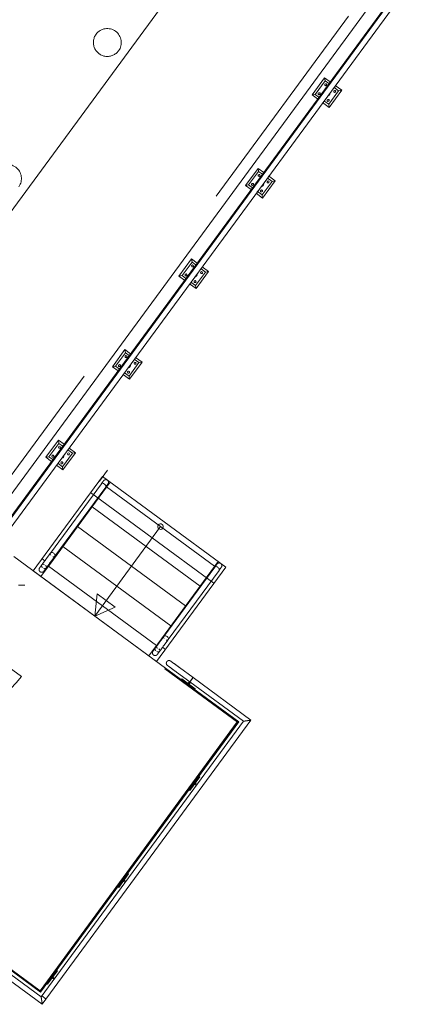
# Model space of a CAD drawing. Header units: metres. Extents: x 135583 to 135939, y 457896 to 458258.
# Tile 90 of 256: x 135687.97 to 135691.49, y 458039.66 to 458048.47. Entities that reach past the tile are written whole.
import ezdxf

# ---------------------------------------------------------------- set-up
doc = ezdxf.new("R2010")
doc.units = ezdxf.units.M
doc.linetypes.add('Hidden', pattern=[4, 2, -2])
doc.layers.add('NIEUWE INSTALLATIE', color=250, linetype='Continuous', lineweight=0)

msp = doc.modelspace()

# ---------------------------------------------------------------- linework, layer by layer
at = {"layer": 'NIEUWE INSTALLATIE'}
for p, q in [((135693.5076, 458051.6767), (135687.71, 458043.7855)), ((135687.7165, 458043.7807), (135693.5188, 458051.6784)), ((135693.52, 458051.6786), (135687.7172, 458043.7802)), ((135687.7561, 458043.7516), (135693.5875, 458051.6889)), ((135690.3146, 458050.0617), (135686.9345, 458045.4609)), ((135687.5743, 458043.7983), (135692.1155, 458049.9795)), ((135690.6965, 458047.9552), (135690.5841, 458047.8021)), ((135690.612, 458047.8063), (135690.7008, 458047.9272)), ((135690.6965, 458047.9552), (135690.7008, 458047.9272)), ((135690.7465, 458047.9185), (135690.6965, 458047.9552)), ((135690.7008, 458047.9272), (135690.7347, 458047.9024)), ((135690.8217, 458047.8384), (135690.7329, 458047.7175)), ((135690.7372, 458047.6896), (135690.8497, 458047.8427)), ((135690.7781, 458047.8704), (135690.8217, 458047.8384)), ((135690.8497, 458047.8427), (135690.7899, 458047.8866)), ((135690.8497, 458047.8427), (135690.8217, 458047.8384)), ((135690.5841, 458047.8021), (135690.612, 458047.8063)), ((135690.5841, 458047.8021), (135690.634, 458047.7654)), ((135690.6458, 458047.7815), (135690.612, 458047.8063)), ((135690.7329, 458047.7175), (135690.6893, 458047.7496)), ((135690.6774, 458047.7334), (135690.7372, 458047.6896)), ((135690.7329, 458047.7175), (135690.7372, 458047.6896)), ((135690.1005, 458047.1439), (135689.988, 458046.9908)), ((135690.1005, 458047.1439), (135690.1048, 458047.1159)), ((135690.1505, 458047.1072), (135690.1005, 458047.1439)), ((135690.016, 458046.995), (135690.1048, 458047.1159)), ((135690.1048, 458047.1159), (135690.1386, 458047.0911)), ((135690.1411, 458046.8783), (135690.2536, 458047.0314)), ((135690.1821, 458047.0591), (135690.2257, 458047.0271)), ((135690.2536, 458047.0314), (135690.1939, 458047.0753)), ((135690.2536, 458047.0314), (135690.2257, 458047.0271)), ((135689.988, 458046.9908), (135690.016, 458046.995)), ((135689.988, 458046.9908), (135690.038, 458046.9541)), ((135690.0498, 458046.9702), (135690.016, 458046.995)), ((135690.2257, 458047.0271), (135690.1369, 458046.9062)), ((135690.0826, 458046.9213), (135690.1411, 458046.8783)), ((135690.1369, 458046.9062), (135690.0932, 458046.9383)), ((135690.1369, 458046.9062), (135690.1411, 458046.8783)), ((135689.5045, 458046.3326), (135689.392, 458046.1795)), ((135689.5045, 458046.3326), (135689.5087, 458046.3046)), ((135689.5544, 458046.2959), (135689.5045, 458046.3326)), ((135689.4199, 458046.1837), (135689.5087, 458046.3046)), ((135689.5087, 458046.3046), (135689.5426, 458046.2798)), ((135689.5874, 458046.2469), (135689.6296, 458046.2158)), ((135689.6576, 458046.2201), (135689.5992, 458046.263)), ((135689.392, 458046.1795), (135689.4199, 458046.1837)), ((135689.392, 458046.1795), (135689.4419, 458046.1428)), ((135689.4538, 458046.1589), (135689.4199, 458046.1837)), ((135689.6296, 458046.2158), (135689.5408, 458046.0949)), ((135689.5451, 458046.067), (135689.6576, 458046.2201)), ((135689.6576, 458046.2201), (135689.6296, 458046.2158)), ((135689.4867, 458046.1098), (135689.5451, 458046.067)), ((135689.5408, 458046.0949), (135689.4986, 458046.126)), ((135689.5408, 458046.0949), (135689.5451, 458046.067)), ((135688.9084, 458045.5213), (135688.7959, 458045.3682)), ((135688.8239, 458045.3725), (135688.9127, 458045.4933)), ((135688.9084, 458045.5213), (135688.9127, 458045.4933)), ((135688.9584, 458045.4846), (135688.9084, 458045.5213)), ((135688.9127, 458045.4933), (135688.9465, 458045.4685)), ((135689.0615, 458045.4088), (135689.0033, 458045.4516)), ((135688.7959, 458045.3682), (135688.8239, 458045.3725)), ((135688.7959, 458045.3682), (135688.8459, 458045.3315)), ((135688.8577, 458045.3476), (135688.8239, 458045.3725)), ((135689.0336, 458045.4045), (135688.9448, 458045.2836)), ((135688.949, 458045.2557), (135689.0615, 458045.4088)), ((135688.9915, 458045.4354), (135689.0336, 458045.4045)), ((135689.0615, 458045.4088), (135689.0336, 458045.4045)), ((135688.8937, 458045.2963), (135688.949, 458045.2557)), ((135688.9448, 458045.2836), (135688.9027, 458045.3145)), ((135688.9448, 458045.2836), (135688.949, 458045.2557)), ((135688.3124, 458044.71), (135688.1999, 458044.5569)), ((135688.2278, 458044.5612), (135688.3167, 458044.682)), ((135688.3124, 458044.71), (135688.3167, 458044.682)), ((135688.3623, 458044.6733), (135688.3124, 458044.71)), ((135688.3167, 458044.682), (135688.3505, 458044.6572)), ((135688.4375, 458044.5932), (135688.3487, 458044.4724)), ((135688.353, 458044.4444), (135688.4655, 458044.5975)), ((135688.3957, 458044.624), (135688.4375, 458044.5932)), ((135688.4655, 458044.5975), (135688.4075, 458044.6401)), ((135688.4655, 458044.5975), (135688.4375, 458044.5932)), ((135688.1999, 458044.5569), (135688.2278, 458044.5612)), ((135688.1999, 458044.5569), (135688.2498, 458044.5202)), ((135688.2617, 458044.5363), (135688.2278, 458044.5612)), ((135688.2951, 458044.487), (135688.353, 458044.4444)), ((135688.3487, 458044.4724), (135688.3069, 458044.5031)), ((135688.3487, 458044.4724), (135688.353, 458044.4444)), ((135688.7749, 458044.3346), (135688.2342, 458043.5987)), ((135688.6966, 458044.3195), (135688.2414, 458043.6999)), ((135688.2803, 458043.6713), (135688.7355, 458044.2909)), ((135689.7106, 458043.5814), (135688.7435, 458044.2919)), ((135689.5803, 458043.4041), (135688.6132, 458044.1146)), ((135689.45, 458043.2268), (135688.483, 458043.9373)), ((135689.227, 458043.9366), (135688.6379, 458043.1348)), ((135689.3198, 458043.0495), (135688.3527, 458043.76)), ((135689.2705, 458042.67), (135687.9126, 458043.6677)), ((135688.2342, 458043.5987), (135688.1544, 458043.49)), ((135688.1657, 458043.6491), (135688.1913, 458043.6303)), ((135688.28, 458043.6709), (135688.2803, 458043.6713)), ((135689.2013, 458042.8883), (135689.7419, 458043.6241)), ((135688.2225, 458043.5827), (135688.1544, 458043.49)), ((135689.1895, 458042.8722), (135688.2225, 458043.5827)), ((135689.712, 458043.5735), (135689.2568, 458042.9539)), ((135689.2957, 458042.9253), (135689.7509, 458043.5448)), ((135687.9537, 458043.4134), (135688.0121, 458043.4134)), ((135688.6379, 458043.1348), (135688.6599, 458043.3336)), ((135688.8211, 458043.2152), (135688.6599, 458043.3336)), ((135688.6379, 458043.1348), (135688.8211, 458043.2152)), ((135687.4604, 458042.9762), (135687.9802, 458042.5943)), ((135689.1214, 458042.7795), (135689.2013, 458042.8883)), ((135689.2954, 458042.9249), (135689.2957, 458042.9252)), ((135689.1214, 458042.7795), (135689.1895, 458042.8722)), ((135689.2698, 458042.8379), (135689.2442, 458042.8567)), ((135689.2658, 458042.6636), (135689.2705, 458042.67)), ((135689.2658, 458042.6636), (135689.2705, 458042.67)), ((135689.9138, 458042.1875), (135689.2658, 458042.6636)), ((135689.4673, 458042.5156), (135689.2658, 458042.6636)), ((135689.2705, 458042.67), (135689.472, 458042.522)), ((135689.4898, 458042.5462), (135689.3689, 458042.635)), ((135689.3975, 458042.6739), (135689.3967, 458042.6745)), ((135689.3975, 458042.6739), (135689.5184, 458042.5851)), ((135689.4116, 458042.5664), (135689.4175, 458042.5745)), ((135689.4175, 458042.5745), (135689.5384, 458042.4857)), ((135689.4739, 458042.533), (135689.4861, 458042.5496)), ((135689.4941, 458042.5437), (135689.482, 458042.5271)), ((135689.4898, 458042.5462), (135689.4903, 458042.5469)), ((135689.4898, 458042.5462), (135689.9693, 458042.1939)), ((135689.494, 458042.5519), (135689.4969, 458042.5559)), ((135689.4969, 458042.5559), (135689.5003, 458042.5606)), ((135689.5041, 458042.5657), (135689.5078, 458042.5707)), ((135690.0369, 458042.2042), (135689.5184, 458042.5851)), ((135689.4673, 458042.5155), (135689.472, 458042.522)), ((135689.472, 458042.522), (135689.4673, 458042.5156)), ((135689.9162, 458042.1858), (135689.4673, 458042.5155)), ((135689.472, 458042.522), (135689.9273, 458042.1875)), ((135689.482, 458042.5271), (135689.4739, 458042.533)), ((135689.5384, 458042.4857), (135689.5325, 458042.4776)), ((135688.1494, 458039.781), (135689.9138, 458042.1875)), ((135689.9162, 458042.1858), (135688.1494, 458039.781)), ((135688.1511, 458039.7698), (135689.9273, 458042.1875)), ((135689.9693, 458042.1939), (135688.1576, 458039.7278)), ((135688.1679, 458039.6603), (135690.0369, 458042.2042)), ((135689.9273, 458042.1875), (135689.9162, 458042.1858)), ((135689.5785, 458041.6957), (135689.4897, 458041.5748)), ((135689.5704, 458041.7016), (135689.5785, 458041.6957)), ((135689.4897, 458041.5748), (135689.4816, 458041.5808)), ((135689.5311, 458041.6313), (135689.537, 458041.6393)), ((135689.5477, 458041.6191), (135689.5311, 458041.6313)), ((135689.537, 458041.6393), (135689.5536, 458041.6272)), ((135686.4185, 458041.0428), (135688.1511, 458039.7698)), ((135688.1494, 458039.781), (135686.4232, 458041.0492)), ((135686.3721, 458040.9796), (135688.1679, 458039.6603)), ((135688.1576, 458039.7278), (135686.4007, 458041.0185)), ((135688.9412, 458040.8282), (135688.8523, 458040.7074)), ((135688.8938, 458040.7638), (135688.8997, 458040.7718)), ((135688.8997, 458040.7718), (135688.9163, 458040.7597)), ((135688.9331, 458040.8342), (135688.9412, 458040.8282)), ((135688.8523, 458040.7074), (135688.8443, 458040.7133)), ((135688.9103, 458040.7516), (135688.8938, 458040.7638)), ((135687.3464, 458040.371), (135688.1494, 458039.781)), ((135688.3038, 458039.9607), (135688.215, 458039.8399)), ((135688.2565, 458039.8963), (135688.2624, 458039.9043)), ((135688.273, 458039.8841), (135688.2565, 458039.8963)), ((135688.2624, 458039.9043), (135688.2789, 458039.8922)), ((135688.2958, 458039.9667), (135688.3038, 458039.9607)), ((135688.215, 458039.8399), (135688.207, 458039.8458)), ((135688.1511, 458039.7698), (135688.1494, 458039.781))]:
    msp.add_line(p, q, dxfattribs=at)
at = {"layer": 'NIEUWE INSTALLATIE', "linetype": 'Hidden'}
for p, q in [((135687.3575, 458043.6722), (135691.8277, 458049.7566)), ((135687.3575, 458043.6722), (135691.8277, 458049.7566)), ((135686.3103, 458041.1223), (135688.7514, 458044.4411)), ((135688.0859, 458043.5404), (135688.7064, 458044.3849)), ((135688.7064, 458044.3849), (135689.8104, 458043.5738)), ((135689.705, 458043.4304), (135688.601, 458044.2414)), ((135689.705, 458043.4304), (135688.601, 458044.2414)), ((135689.1899, 458042.7292), (135688.0859, 458043.5404)), ((135689.8104, 458043.5738), (135689.1899, 458042.7292)), ((135688.2014, 458039.7073), (135688.1639, 458039.7349))]:
    msp.add_line(p, q, dxfattribs=at)
at = {"layer": 'NIEUWE INSTALLATIE', "flags": 128}
for points in [[(135688.7169, 458044.3472), (135688.7169, 458044.3471), (135688.7167, 458044.3469), (135688.7165, 458044.3466), (135688.7162, 458044.3462), (135688.7158, 458044.3456), (135688.7152, 458044.3449), (135688.7146, 458044.3441), (135688.7139, 458044.3431), (135688.7131, 458044.342), (135688.7123, 458044.3408), (135688.7113, 458044.3395), (135688.7102, 458044.3381), (135688.7091, 458044.3365), (135688.7079, 458044.3349), (135688.7066, 458044.3331), (135688.7052, 458044.3312), (135688.7038, 458044.3293), (135688.7022, 458044.3272), (135688.7006, 458044.325), (135688.699, 458044.3228), (135688.6972, 458044.3204), (135688.6966, 458044.3195)], [(135688.7132, 458044.3421), (135688.7138, 458044.3429), (135688.7145, 458044.3439), (135688.7151, 458044.3448), (135688.7157, 458044.3455), (135688.7161, 458044.3461), (135688.7165, 458044.3466), (135688.7167, 458044.3469), (135688.7169, 458044.3471), (135688.7169, 458044.3472)], [(135688.7169, 458044.3472), (135688.7175, 458044.348), (135688.7181, 458044.3487), (135688.7188, 458044.3494), (135688.7195, 458044.3501), (135688.7202, 458044.3508), (135688.7209, 458044.3514), (135688.7216, 458044.352), (135688.7224, 458044.3526), (135688.7232, 458044.3531), (135688.724, 458044.3536), (135688.7249, 458044.3541), (135688.7257, 458044.3546), (135688.7266, 458044.355), (135688.7275, 458044.3554), (135688.7284, 458044.3557), (135688.7293, 458044.356), (135688.7303, 458044.3563), (135688.7312, 458044.3565), (135688.7321, 458044.3567), (135688.7331, 458044.3568), (135688.7341, 458044.3569), (135688.735, 458044.357), (135688.736, 458044.357), (135688.7369, 458044.357), (135688.7379, 458044.357), (135688.7389, 458044.3569), (135688.7398, 458044.3568), (135688.7408, 458044.3566), (135688.7417, 458044.3565), (135688.7427, 458044.3562), (135688.7436, 458044.356), (135688.7445, 458044.3556), (135688.7454, 458044.3553), (135688.7463, 458044.3549), (135688.7472, 458044.3545), (135688.748, 458044.3541), (135688.7489, 458044.3536), (135688.7495, 458044.3532)], [(135688.7355, 458044.2909), (135688.7373, 458044.2933), (135688.7389, 458044.2956), (135688.7406, 458044.2978), (135688.7421, 458044.2999), (135688.7436, 458044.3019), (135688.745, 458044.3038), (135688.7463, 458044.3056), (135688.7476, 458044.3073), (135688.7488, 458044.3089), (135688.7498, 458044.3104), (135688.7508, 458044.3118), (135688.7517, 458044.313), (135688.7526, 458044.3141), (135688.7533, 458044.3151), (135688.7539, 458044.316), (135688.7545, 458044.3167), (135688.755, 458044.3174), (135688.7553, 458044.3179), (135688.7556, 458044.3182), (135688.7558, 458044.3185), (135688.7559, 458044.3186)], [(135688.7559, 458044.3186), (135688.7558, 458044.3185), (135688.7557, 458044.3183), (135688.7554, 458044.318), (135688.7551, 458044.3176), (135688.7547, 458044.317), (135688.7542, 458044.3163), (135688.7536, 458044.3155), (135688.7529, 458044.3145), (135688.7521, 458044.3134), (135688.7518, 458044.313)], [(135688.7519, 458044.3515), (135688.7522, 458044.3512), (135688.7529, 458044.3505), (135688.7536, 458044.3498), (135688.7543, 458044.3491), (135688.7549, 458044.3484), (135688.7555, 458044.3477), (135688.7561, 458044.3469), (135688.7566, 458044.3461), (135688.7571, 458044.3453), (135688.7576, 458044.3444), (135688.7581, 458044.3436), (135688.7585, 458044.3427), (135688.7588, 458044.3418), (135688.7592, 458044.3409), (135688.7595, 458044.34), (135688.7598, 458044.339), (135688.76, 458044.3381), (135688.7602, 458044.3372), (135688.7603, 458044.3362), (135688.7604, 458044.3352), (135688.7605, 458044.3343), (135688.7605, 458044.3333), (135688.7605, 458044.3323), (135688.7605, 458044.3314), (135688.7604, 458044.3304), (135688.7603, 458044.3295), (135688.7601, 458044.3285), (135688.7599, 458044.3276), (135688.7597, 458044.3266), (135688.7594, 458044.3257), (135688.7591, 458044.3248), (135688.7588, 458044.3239), (135688.7584, 458044.323), (135688.758, 458044.3221), (135688.7576, 458044.3213), (135688.7571, 458044.3204), (135688.7566, 458044.3196), (135688.756, 458044.3188), (135688.7559, 458044.3186)], [(135688.2414, 458043.6999), (135688.2395, 458043.6974), (135688.2377, 458043.6949), (135688.2357, 458043.6922), (135688.2338, 458043.6895), (135688.2317, 458043.6867), (135688.2296, 458043.6839), (135688.2275, 458043.681), (135688.2253, 458043.6781), (135688.2231, 458043.6751), (135688.2209, 458043.672), (135688.2186, 458043.6689), (135688.2163, 458043.6658), (135688.214, 458043.6627), (135688.2117, 458043.6595), (135688.2094, 458043.6563), (135688.207, 458043.6531), (135688.2046, 458043.6499), (135688.2023, 458043.6467), (135688.1999, 458043.6434), (135688.1975, 458043.6402), (135688.1952, 458043.637), (135688.1928, 458043.6338), (135688.1905, 458043.6307), (135688.1882, 458043.6275), (135688.1859, 458043.6244), (135688.1837, 458043.6213), (135688.1814, 458043.6183), (135688.1792, 458043.6153), (135688.1771, 458043.6124), (135688.175, 458043.6095), (135688.1729, 458043.6067), (135688.1709, 458043.6039), (135688.1689, 458043.6012), (135688.167, 458043.5986), (135688.1651, 458043.5961), (135688.1633, 458043.5936), (135688.1615, 458043.5912), (135688.1599, 458043.589), (135688.1583, 458043.5868), (135688.1567, 458043.5847), (135688.1553, 458043.5827), (135688.1539, 458043.5808), (135688.1526, 458043.579), (135688.1513, 458043.5773), (135688.1502, 458043.5758), (135688.1491, 458043.5743), (135688.1481, 458043.573), (135688.1472, 458043.5718), (135688.1464, 458043.5707), (135688.1457, 458043.5697), (135688.1451, 458043.5689), (135688.1446, 458043.5681), (135688.1441, 458043.5675), (135688.1438, 458043.5671), (135688.1435, 458043.5667), (135688.1434, 458043.5665), (135688.1433, 458043.5664)], [(135688.243, 458043.6817), (135688.2404, 458043.6867), (135688.2393, 458043.6916), (135688.2396, 458043.6961), (135688.2414, 458043.6999), (135688.2445, 458043.7027), (135688.2487, 458043.7044), (135688.2537, 458043.7047), (135688.2592, 458043.7038), (135688.2649, 458043.7016), (135688.2702, 458043.6984)], [(135688.2702, 458043.6984), (135688.2749, 458043.6942), (135688.2787, 458043.6895), (135688.2812, 458043.6845), (135688.2824, 458043.6796), (135688.2821, 458043.6751), (135688.2803, 458043.6713), (135688.2772, 458043.6685), (135688.273, 458043.6668), (135688.268, 458043.6664), (135688.2624, 458043.6674)], [(135688.1822, 458043.5378), (135688.1823, 458043.5379), (135688.1824, 458043.5381), (135688.1827, 458043.5384), (135688.183, 458043.5388), (135688.1834, 458043.5394), (135688.1839, 458043.5401), (135688.1845, 458043.541), (135688.1852, 458043.5419), (135688.186, 458043.543), (135688.1869, 458043.5442), (135688.1879, 458043.5455), (135688.1889, 458043.5469), (135688.1901, 458043.5485), (135688.1913, 458043.5501), (135688.1926, 458043.5519), (135688.1939, 458043.5538), (135688.1954, 458043.5557), (135688.1969, 458043.5578), (135688.1985, 458043.56), (135688.2002, 458043.5623), (135688.2019, 458043.5646), (135688.2037, 458043.5671), (135688.2056, 458043.5696), (135688.2075, 458043.5722), (135688.2094, 458043.5749), (135688.2115, 458043.5776), (135688.2135, 458043.5804), (135688.2156, 458043.5833), (135688.2178, 458043.5862), (135688.22, 458043.5892), (135688.2222, 458043.5922), (135688.2245, 458043.5953), (135688.2267, 458043.5984), (135688.2291, 458043.6015), (135688.2314, 458043.6047), (135688.2337, 458043.6079), (135688.2361, 458043.6111), (135688.2384, 458043.6143), (135688.2408, 458043.6175), (135688.2432, 458043.6208), (135688.2455, 458043.624), (135688.2479, 458043.6272), (135688.2502, 458043.6304), (135688.2526, 458043.6336), (135688.2549, 458043.6367), (135688.2572, 458043.6398), (135688.2595, 458043.6429), (135688.2617, 458043.646), (135688.2639, 458043.649), (135688.2661, 458043.6519), (135688.2682, 458043.6548), (135688.2703, 458043.6577), (135688.2723, 458043.6605), (135688.2743, 458043.6632), (135688.2763, 458043.6658), (135688.2782, 458043.6684), (135688.28, 458043.6709), (135688.2803, 458043.6713)], [(135689.7324, 458043.6012), (135689.7323, 458043.6011), (135689.7322, 458043.6009), (135689.7319, 458043.6006), (135689.7316, 458043.6002), (135689.7312, 458043.5996), (135689.7307, 458043.5989), (135689.73, 458043.5981), (135689.7293, 458043.5971), (135689.7286, 458043.596), (135689.7277, 458043.5948), (135689.7267, 458043.5935), (135689.7257, 458043.5921), (135689.7245, 458043.5905), (135689.7233, 458043.5889), (135689.722, 458043.5871), (135689.7206, 458043.5852), (135689.7192, 458043.5833), (135689.7177, 458043.5812), (135689.7161, 458043.579), (135689.7144, 458043.5767), (135689.7127, 458043.5744), (135689.7121, 458043.5736)], [(135689.7286, 458043.596), (135689.7292, 458043.5969), (135689.7299, 458043.5979), (135689.7306, 458043.5988), (135689.7311, 458043.5995), (135689.7315, 458043.6001), (135689.7319, 458043.6005), (135689.7321, 458043.6009), (135689.7323, 458043.6011), (135689.7324, 458043.6012)], [(135689.7324, 458043.6012), (135689.7329, 458043.602), (135689.7336, 458043.6027), (135689.7342, 458043.6034), (135689.7349, 458043.6041), (135689.7356, 458043.6048), (135689.7363, 458043.6054), (135689.7371, 458043.606), (135689.7378, 458043.6066), (135689.7386, 458043.6071), (135689.7395, 458043.6076), (135689.7403, 458043.6081), (135689.7412, 458043.6086), (135689.742, 458043.609), (135689.7429, 458043.6093), (135689.7438, 458043.6097), (135689.7447, 458043.61), (135689.7457, 458043.6102), (135689.7466, 458043.6105), (135689.7476, 458043.6107), (135689.7485, 458043.6108), (135689.7495, 458043.6109), (135689.7504, 458043.611), (135689.7514, 458043.611), (135689.7524, 458043.611), (135689.7533, 458043.611), (135689.7543, 458043.6109), (135689.7553, 458043.6108), (135689.7562, 458043.6106), (135689.7572, 458043.6104), (135689.7581, 458043.6102), (135689.759, 458043.6099), (135689.7599, 458043.6096), (135689.7608, 458043.6093), (135689.7617, 458043.6089), (135689.7626, 458043.6085), (135689.7635, 458043.6081), (135689.7643, 458043.6076), (135689.7649, 458043.6072)], [(135689.7673, 458043.6054), (135689.7676, 458043.6051), (135689.7683, 458043.6045), (135689.769, 458043.6038), (135689.7697, 458043.6031), (135689.7703, 458043.6024), (135689.7709, 458043.6016), (135689.7715, 458043.6009), (135689.7721, 458043.6001), (135689.7726, 458043.5993), (135689.773, 458043.5984), (135689.7735, 458043.5976), (135689.7739, 458043.5967), (135689.7743, 458043.5958), (135689.7746, 458043.5949), (135689.7749, 458043.594), (135689.7752, 458043.593), (135689.7754, 458043.5921), (135689.7756, 458043.5911), (135689.7757, 458043.5902), (135689.7759, 458043.5892), (135689.7759, 458043.5883), (135689.776, 458043.5873), (135689.776, 458043.5863), (135689.7759, 458043.5854), (135689.7758, 458043.5844), (135689.7757, 458043.5835), (135689.7756, 458043.5825), (135689.7754, 458043.5816), (135689.7751, 458043.5806), (135689.7749, 458043.5797), (135689.7746, 458043.5788), (135689.7742, 458043.5779), (135689.7738, 458043.577), (135689.7734, 458043.5761), (135689.773, 458043.5753), (135689.7725, 458043.5744), (135689.772, 458043.5736), (135689.7714, 458043.5728), (135689.7713, 458043.5726)], [(135688.1485, 458043.5327), (135688.1477, 458043.5332), (135688.147, 458043.5339), (135688.1462, 458043.5345), (135688.1456, 458043.5352), (135688.1449, 458043.5359), (135688.1443, 458043.5366), (135688.1436, 458043.5374), (135688.1431, 458043.5381), (135688.1425, 458043.5389), (135688.142, 458043.5398), (135688.1415, 458043.5406), (135688.1411, 458043.5415), (135688.1407, 458043.5423), (135688.1403, 458043.5432), (135688.14, 458043.5441), (135688.1397, 458043.545), (135688.1394, 458043.546), (135688.1392, 458043.5469), (135688.139, 458043.5479), (135688.1388, 458043.5488), (135688.1387, 458043.5498), (135688.1387, 458043.5507), (135688.1386, 458043.5517), (135688.1386, 458043.5527), (135688.1387, 458043.5536), (135688.1387, 458043.5546), (135688.1389, 458043.5556), (135688.139, 458043.5565), (135688.1392, 458043.5575), (135688.1394, 458043.5584), (135688.1397, 458043.5593), (135688.14, 458043.5602), (135688.1404, 458043.5611), (135688.1407, 458043.562), (135688.1412, 458043.5629), (135688.1416, 458043.5638), (135688.1421, 458043.5646), (135688.1426, 458043.5654), (135688.1432, 458043.5662), (135688.1433, 458043.5664)], [(135688.1433, 458043.5664), (135688.1434, 458043.5665), (135688.1435, 458043.5667), (135688.1437, 458043.567), (135688.1441, 458043.5674), (135688.1445, 458043.568), (135688.145, 458043.5687), (135688.1456, 458043.5696), (135688.1463, 458043.5705), (135688.1471, 458043.5716), (135688.1472, 458043.5717)], [(135688.1822, 458043.5378), (135688.1816, 458043.5371), (135688.181, 458043.5363), (135688.1804, 458043.5356), (135688.1797, 458043.5349), (135688.179, 458043.5342), (135688.1783, 458043.5336), (135688.1775, 458043.533), (135688.1767, 458043.5324), (135688.1759, 458043.5319), (135688.1751, 458043.5314), (135688.1743, 458043.5309), (135688.1734, 458043.5304), (135688.1726, 458043.53), (135688.1717, 458043.5297), (135688.1708, 458043.5293), (135688.1698, 458043.529), (135688.1689, 458043.5288), (135688.168, 458043.5285), (135688.167, 458043.5283), (135688.1661, 458043.5282), (135688.1651, 458043.5281), (135688.1642, 458043.528), (135688.1632, 458043.528), (135688.1622, 458043.528), (135688.1613, 458043.528), (135688.1603, 458043.5281), (135688.1593, 458043.5282), (135688.1584, 458043.5284), (135688.1574, 458043.5286), (135688.1565, 458043.5288), (135688.1556, 458043.5291), (135688.1547, 458043.5294), (135688.1537, 458043.5297), (135688.1529, 458043.5301), (135688.152, 458043.5305), (135688.1511, 458043.531), (135688.1503, 458043.5314), (135688.1495, 458043.532), (135688.1487, 458043.5325), (135688.1485, 458043.5327)], [(135688.186, 458043.543), (135688.1855, 458043.5423), (135688.1848, 458043.5413), (135688.1841, 458043.5404), (135688.1836, 458043.5397), (135688.1831, 458043.539), (135688.1828, 458043.5386), (135688.1825, 458043.5382), (135688.1823, 458043.5379), (135688.1822, 458043.5378)], [(135689.712, 458043.5735), (135689.7151, 458043.5763), (135689.7193, 458043.578), (135689.7243, 458043.5783), (135689.7299, 458043.5774), (135689.7355, 458043.5752), (135689.7408, 458043.572)], [(135689.7408, 458043.572), (135689.7456, 458043.5678), (135689.7493, 458043.5631), (135689.7519, 458043.5581), (135689.753, 458043.5532), (135689.7527, 458043.5487), (135689.7509, 458043.5449)], [(135689.7509, 458043.5449), (135689.7527, 458043.5473), (135689.7544, 458043.5496), (135689.756, 458043.5518), (135689.7575, 458043.5539), (135689.759, 458043.5559), (135689.7604, 458043.5578), (135689.7618, 458043.5596), (135689.763, 458043.5613), (135689.7642, 458043.5629), (135689.7653, 458043.5644), (135689.7662, 458043.5658), (135689.7672, 458043.567), (135689.768, 458043.5681), (135689.7687, 458043.5691), (135689.7694, 458043.57), (135689.7699, 458043.5707), (135689.7704, 458043.5714), (135689.7707, 458043.5719), (135689.771, 458043.5722), (135689.7712, 458043.5725), (135689.7713, 458043.5726)], [(135689.7713, 458043.5726), (135689.7712, 458043.5725), (135689.7711, 458043.5723), (135689.7709, 458043.572), (135689.7705, 458043.5716), (135689.7701, 458043.571), (135689.7696, 458043.5703), (135689.769, 458043.5695), (135689.7683, 458043.5685), (135689.7675, 458043.5674), (135689.7672, 458043.567)], [(135689.2568, 458042.9539), (135689.255, 458042.9514), (135689.2531, 458042.9488), (135689.2512, 458042.9462), (135689.2492, 458042.9435), (135689.2471, 458042.9407), (135689.245, 458042.9379), (135689.2429, 458042.935), (135689.2408, 458042.9321), (135689.2386, 458042.9291), (135689.2363, 458042.926), (135689.2341, 458042.9229), (135689.2318, 458042.9198), (135689.2294, 458042.9167), (135689.2271, 458042.9135), (135689.2248, 458042.9103), (135689.2224, 458042.9071), (135689.22, 458042.9039), (135689.2177, 458042.9007), (135689.2153, 458042.8974), (135689.2129, 458042.8942), (135689.2106, 458042.891), (135689.2083, 458042.8878), (135689.2059, 458042.8846), (135689.2036, 458042.8815), (135689.2013, 458042.8784), (135689.1991, 458042.8753), (135689.1968, 458042.8723), (135689.1946, 458042.8693), (135689.1925, 458042.8664), (135689.1904, 458042.8635), (135689.1883, 458042.8607), (135689.1863, 458042.8579), (135689.1843, 458042.8552), (135689.1824, 458042.8526), (135689.1805, 458042.8501), (135689.1787, 458042.8476), (135689.177, 458042.8452), (135689.1753, 458042.8429), (135689.1737, 458042.8408), (135689.1721, 458042.8387), (135689.1707, 458042.8367), (135689.1693, 458042.8348), (135689.168, 458042.833), (135689.1667, 458042.8313), (135689.1656, 458042.8298), (135689.1645, 458042.8283), (135689.1636, 458042.827), (135689.1627, 458042.8258), (135689.1619, 458042.8247), (135689.1611, 458042.8237), (135689.1605, 458042.8228), (135689.16, 458042.8221), (135689.1595, 458042.8215), (135689.1592, 458042.8211), (135689.1589, 458042.8207), (135689.1588, 458042.8205), (135689.1587, 458042.8204)], [(135689.1976, 458042.7918), (135689.1977, 458042.7919), (135689.1978, 458042.7921), (135689.1981, 458042.7924), (135689.1984, 458042.7928), (135689.1988, 458042.7934), (135689.1993, 458042.7941), (135689.2, 458042.7949), (135689.2007, 458042.7959), (135689.2014, 458042.797), (135689.2023, 458042.7982), (135689.2033, 458042.7995), (135689.2043, 458042.8009), (135689.2055, 458042.8025), (135689.2067, 458042.8041), (135689.208, 458042.8059), (135689.2094, 458042.8078), (135689.2108, 458042.8097), (135689.2123, 458042.8118), (135689.2139, 458042.814), (135689.2156, 458042.8163), (135689.2173, 458042.8186), (135689.2191, 458042.8211), (135689.221, 458042.8236), (135689.2229, 458042.8262), (135689.2249, 458042.8289), (135689.2269, 458042.8316), (135689.229, 458042.8344), (135689.2311, 458042.8373), (135689.2332, 458042.8402), (135689.2354, 458042.8432), (135689.2376, 458042.8462), (135689.2399, 458042.8493), (135689.2422, 458042.8524), (135689.2445, 458042.8555), (135689.2468, 458042.8587), (135689.2491, 458042.8619), (135689.2515, 458042.8651), (135689.2539, 458042.8683), (135689.2562, 458042.8715), (135689.2586, 458042.8748), (135689.261, 458042.878), (135689.2633, 458042.8812), (135689.2657, 458042.8844), (135689.268, 458042.8876), (135689.2703, 458042.8907), (135689.2726, 458042.8938), (135689.2749, 458042.8969), (135689.2771, 458042.9), (135689.2793, 458042.903), (135689.2815, 458042.9059), (135689.2836, 458042.9088), (135689.2857, 458042.9117), (135689.2878, 458042.9145), (135689.2898, 458042.9172), (135689.2917, 458042.9198), (135689.2936, 458042.9224), (135689.2954, 458042.9249), (135689.2957, 458042.9253)], [(135689.1639, 458042.7866), (135689.1631, 458042.7872), (135689.1624, 458042.7879), (135689.1617, 458042.7885), (135689.161, 458042.7892), (135689.1603, 458042.7899), (135689.1597, 458042.7906), (135689.1591, 458042.7914), (135689.1585, 458042.7921), (135689.1579, 458042.7929), (135689.1574, 458042.7938), (135689.157, 458042.7946), (135689.1565, 458042.7954), (135689.1561, 458042.7963), (135689.1557, 458042.7972), (135689.1554, 458042.7981), (135689.1551, 458042.799), (135689.1548, 458042.8), (135689.1546, 458042.8009), (135689.1544, 458042.8019), (135689.1543, 458042.8028), (135689.1542, 458042.8038), (135689.1541, 458042.8047), (135689.154, 458042.8057), (135689.154, 458042.8067), (135689.1541, 458042.8076), (135689.1542, 458042.8086), (135689.1543, 458042.8095), (135689.1544, 458042.8105), (135689.1546, 458042.8114), (135689.1549, 458042.8124), (135689.1551, 458042.8133), (135689.1554, 458042.8142), (135689.1558, 458042.8151), (135689.1562, 458042.816), (135689.1566, 458042.8169), (135689.157, 458042.8177), (135689.1575, 458042.8186), (135689.158, 458042.8194), (135689.1586, 458042.8202), (135689.1587, 458042.8204)], [(135689.1587, 458042.8204), (135689.1588, 458042.8205), (135689.1589, 458042.8207), (135689.1592, 458042.821), (135689.1595, 458042.8214), (135689.1599, 458042.822), (135689.1604, 458042.8227), (135689.161, 458042.8235), (135689.1617, 458042.8245), (135689.1625, 458042.8256), (135689.1626, 458042.8257)], [(135689.1844, 458042.8252), (135689.1807, 458042.8299), (135689.1781, 458042.8349), (135689.177, 458042.8398), (135689.1773, 458042.8443), (135689.1791, 458042.8481), (135689.1822, 458042.8509), (135689.1864, 458042.8526), (135689.1914, 458042.853), (135689.1969, 458042.852), (135689.2026, 458042.8499)], [(135689.2126, 458042.8425), (135689.2164, 458042.8377), (135689.2189, 458042.8327), (135689.2201, 458042.8278), (135689.2198, 458042.8233), (135689.218, 458042.8195), (135689.2149, 458042.8167), (135689.2107, 458042.815), (135689.2057, 458042.8147), (135689.2002, 458042.8156), (135689.1945, 458042.8178)], [(135689.1976, 458042.7918), (135689.1971, 458042.791), (135689.1964, 458042.7903), (135689.1958, 458042.7896), (135689.1951, 458042.7889), (135689.1944, 458042.7882), (135689.1937, 458042.7876), (135689.1929, 458042.787), (135689.1922, 458042.7864), (135689.1914, 458042.7859), (135689.1905, 458042.7854), (135689.1897, 458042.7849), (135689.1888, 458042.7844), (135689.188, 458042.784), (135689.1871, 458042.7837), (135689.1862, 458042.7833), (135689.1853, 458042.783), (135689.1843, 458042.7828), (135689.1834, 458042.7825), (135689.1824, 458042.7823), (135689.1815, 458042.7822), (135689.1805, 458042.7821), (135689.1796, 458042.782), (135689.1786, 458042.782), (135689.1776, 458042.782), (135689.1767, 458042.782), (135689.1757, 458042.7821), (135689.1748, 458042.7822), (135689.1738, 458042.7824), (135689.1729, 458042.7826), (135689.1719, 458042.7828), (135689.171, 458042.7831), (135689.1701, 458042.7834), (135689.1692, 458042.7837), (135689.1683, 458042.7841), (135689.1674, 458042.7845), (135689.1665, 458042.7849), (135689.1657, 458042.7854), (135689.1649, 458042.7859), (135689.1641, 458042.7865), (135689.1639, 458042.7866)], [(135689.2014, 458042.797), (135689.2009, 458042.7963), (135689.2002, 458042.7953), (135689.1996, 458042.7944), (135689.199, 458042.7937), (135689.1986, 458042.793), (135689.1982, 458042.7925), (135689.1979, 458042.7922), (135689.1977, 458042.7919), (135689.1977, 458042.7918)], [(135689.2831, 458042.728), (135689.2826, 458042.7272), (135689.2821, 458042.7264), (135689.2816, 458042.7255), (135689.2811, 458042.7247), (135689.2807, 458042.7238), (135689.2803, 458042.7229), (135689.28, 458042.722), (135689.2796, 458042.7211), (135689.2794, 458042.7202), (135689.2791, 458042.7193), (135689.2789, 458042.7183), (135689.2787, 458042.7174), (135689.2786, 458042.7164), (135689.2785, 458042.7154), (135689.2785, 458042.7145), (135689.2785, 458042.7135), (135689.2785, 458042.7125), (135689.2785, 458042.7116), (135689.2787, 458042.7106), (135689.2788, 458042.7097), (135689.279, 458042.7087), (135689.2792, 458042.7078), (135689.2794, 458042.7068), (135689.2797, 458042.7059), (135689.2801, 458042.705), (135689.2804, 458042.7041), (135689.2808, 458042.7032), (135689.2813, 458042.7024), (135689.2817, 458042.7015), (135689.2822, 458042.7007), (135689.2828, 458042.6999), (135689.2833, 458042.6991), (135689.2839, 458042.6984), (135689.2846, 458042.6976), (135689.2852, 458042.6969), (135689.2859, 458042.6962), (135689.2866, 458042.6956), (135689.2873, 458042.695), (135689.2881, 458042.6944), (135689.2883, 458042.6942)], [(135689.3169, 458042.7331), (135689.3161, 458042.7337), (135689.3153, 458042.7342), (135689.3145, 458042.7347), (135689.3136, 458042.7352), (135689.3128, 458042.7356), (135689.3119, 458042.736), (135689.311, 458042.7363), (135689.3101, 458042.7366), (135689.3091, 458042.7369), (135689.3082, 458042.7372), (135689.3073, 458042.7374), (135689.3063, 458042.7375), (135689.3053, 458042.7377), (135689.3044, 458042.7378), (135689.3034, 458042.7378), (135689.3025, 458042.7378), (135689.3015, 458042.7378), (135689.3005, 458042.7377), (135689.2996, 458042.7376), (135689.2986, 458042.7375), (135689.2977, 458042.7373), (135689.2967, 458042.7371), (135689.2958, 458042.7368), (135689.2949, 458042.7365), (135689.294, 458042.7362), (135689.2931, 458042.7359), (135689.2922, 458042.7355), (135689.2913, 458042.735), (135689.2905, 458042.7345), (135689.2896, 458042.734), (135689.2888, 458042.7335), (135689.2881, 458042.7329), (135689.2873, 458042.7323), (135689.2866, 458042.7317), (135689.2859, 458042.7311), (135689.2852, 458042.7304), (135689.2845, 458042.7297), (135689.2839, 458042.7289), (135689.2833, 458042.7282), (135689.2831, 458042.728)], [(135689.3221, 458042.7293), (135689.3213, 458042.7299), (135689.3203, 458042.7306), (135689.3194, 458042.7313), (135689.3187, 458042.7318), (135689.3181, 458042.7323), (135689.3176, 458042.7326), (135689.3172, 458042.7329), (135689.317, 458042.7331), (135689.3169, 458042.7331)], [(135689.3169, 458042.7331), (135689.317, 458042.7331), (135689.3172, 458042.7329), (135689.3175, 458042.7327), (135689.3179, 458042.7324), (135689.3185, 458042.732), (135689.3192, 458042.7314), (135689.32, 458042.7308), (135689.321, 458042.7301), (135689.3221, 458042.7293), (135689.3233, 458042.7285), (135689.3246, 458042.7275), (135689.326, 458042.7264), (135689.3276, 458042.7253), (135689.3292, 458042.7241), (135689.331, 458042.7228), (135689.3329, 458042.7214), (135689.3348, 458042.72), (135689.3369, 458042.7184), (135689.3391, 458042.7168), (135689.3413, 458042.7152), (135689.3437, 458042.7134), (135689.3461, 458042.7116), (135689.3487, 458042.7098), (135689.3513, 458042.7079), (135689.354, 458042.7059), (135689.3567, 458042.7039), (135689.3595, 458042.7018), (135689.3624, 458042.6997), (135689.3653, 458042.6976), (135689.3683, 458042.6954), (135689.3713, 458042.6932), (135689.3744, 458042.6909), (135689.3775, 458042.6886), (135689.3806, 458042.6863), (135689.3838, 458042.684), (135689.387, 458042.6816), (135689.3902, 458042.6793), (135689.3934, 458042.6769), (135689.3966, 458042.6746), (135689.3975, 458042.6739)], [(135689.2883, 458042.6942), (135689.2884, 458042.6942), (135689.2886, 458042.694), (135689.2889, 458042.6938), (135689.2893, 458042.6934), (135689.2899, 458042.693), (135689.2906, 458042.6925), (135689.2914, 458042.6919), (135689.2924, 458042.6912), (135689.2935, 458042.6904), (135689.2938, 458042.6902)], [(135689.3689, 458042.635), (135689.3657, 458042.6374), (135689.3625, 458042.6397), (135689.3593, 458042.6421), (135689.3561, 458042.6444), (135689.3529, 458042.6468), (135689.3497, 458042.6491), (135689.3466, 458042.6514), (135689.3435, 458042.6536), (135689.3405, 458042.6559), (135689.3375, 458042.6581), (135689.3346, 458042.6602), (135689.3317, 458042.6623), (135689.3289, 458042.6644), (135689.3261, 458042.6664), (135689.3234, 458042.6684), (135689.3208, 458042.6704), (135689.3182, 458042.6722), (135689.3158, 458042.674), (135689.3134, 458042.6758), (135689.3111, 458042.6775), (135689.3089, 458042.6791), (135689.3068, 458042.6806), (135689.3048, 458042.6821), (135689.3029, 458042.6835), (135689.3011, 458042.6848), (135689.2994, 458042.6861), (135689.2978, 458042.6872), (135689.2964, 458042.6883), (135689.295, 458042.6893), (135689.2938, 458042.6902), (135689.2927, 458042.691), (135689.2917, 458042.6917), (135689.2908, 458042.6924), (135689.2901, 458042.6929), (135689.2895, 458042.6933), (135689.289, 458042.6937), (135689.2886, 458042.694), (135689.2884, 458042.6941), (135689.2883, 458042.6942)]]:
    msp.add_lwpolyline(points, dxfattribs=at)
at = {"layer": 'NIEUWE INSTALLATIE', "linetype": 'Hidden'}
for centre, start, end in [((135688.7502, 458048.2701), 323.696, 143.696), ((135688.7502, 458048.2701), 323.696, 143.696), ((135688.7502, 458048.2701), 143.696, 323.696), ((135688.7502, 458048.2701), 143.696, 323.696), ((135687.8562, 458047.0533), 323.696, 143.696), ((135687.8562, 458047.0533), 323.696, 143.696)]:
    msp.add_arc(centre, 0.125, start, end, dxfattribs=at)
at = {"layer": 'NIEUWE INSTALLATIE'}
msp.add_arc((135687.3033, 458043.0916), 0.84, 247.21814, 323.696, dxfattribs=at)
at = {"layer": 'NIEUWE INSTALLATIE', "extrusion": (0, 0, -1)}
for centre, major_axis, ratio, start_param, end_param in [((135690.7062, 458047.8923), (0.00136, -0.0089), 1, 5.497787, 8.63938), ((135690.7062, 458047.8923), (0.00725, -0.00533), 1, 3.141593, 6.283185), ((135690.7169, 458047.8224), (0.0067, -0.0304), 1, 4.844988, 6.086182), ((135690.7868, 458047.8331), (0.00136, -0.0089), 1, 5.497787, 8.63938), ((135690.7868, 458047.8331), (-0.00685, -0.00583), 1, 1.338973, 4.480565), ((135690.647, 458047.8117), (-0.00215, -0.00874), 1, 5.105088, 8.246681), ((135690.647, 458047.8117), (-0.00533, -0.00725), 1, 1.570796, 4.712389), ((135690.7275, 458047.7525), (-0.00533, -0.00725), 1, 4.712389, 7.853982), ((135690.7275, 458047.7525), (-0.00533, -0.00725), 1, 1.570796, 4.712389), ((135690.7169, 458047.8224), (0.0142, -0.022), 1, 5.658662, 6.182261), ((135690.1101, 458047.081), (0.00136, -0.0089), 1, 5.497787, 8.63938), ((135690.1101, 458047.081), (0.00725, -0.00533), 1, 3.141593, 6.283185), ((135690.1907, 458047.0218), (-0.00685, -0.00583), 1, 1.338973, 4.480565), ((135690.0509, 458047.0004), (-0.00215, -0.00874), 1, 5.105088, 8.246681), ((135690.0509, 458047.0004), (-0.00533, -0.00725), 1, 1.570796, 4.712389), ((135690.1315, 458046.9412), (-0.00533, -0.00725), 1, 4.712389, 7.853982), ((135690.1315, 458046.9412), (-0.00533, -0.00725), 1, 1.570796, 4.712389), ((135690.1208, 458047.0111), (0.0067, -0.0304), 1, 4.844988, 6.086182), ((135690.1208, 458047.0111), (0.0142, -0.022), 1, 5.658662, 6.182261), ((135690.1907, 458047.0218), (0.00136, -0.0089), 1, 5.497787, 8.63938), ((135689.5141, 458046.2697), (0.00136, -0.0089), 1, 5.497787, 8.63938), ((135689.5141, 458046.2697), (0.00725, -0.00533), 1, 3.141593, 6.283185), ((135689.4549, 458046.1891), (-0.00215, -0.00874), 1, 5.105088, 8.246681), ((135689.4549, 458046.1891), (-0.00533, -0.00725), 1, 1.570796, 4.712389), ((135689.5248, 458046.1998), (0.0067, -0.0304), 1, 4.844988, 6.31904), ((135689.5248, 458046.1998), (0.0142, -0.022), 1, 5.658662, 6.182261), ((135689.5947, 458046.2105), (0.00136, -0.0089), 1, 5.497787, 8.63938), ((135689.5947, 458046.2105), (-0.00685, -0.00583), 1, 1.338973, 4.480565), ((135689.5355, 458046.1299), (-0.00533, -0.00725), 1, 4.712389, 7.853982), ((135689.5355, 458046.1299), (-0.00533, -0.00725), 1, 1.570796, 4.712389), ((135688.918, 458045.4584), (0.00136, -0.0089), 1, 5.497787, 8.63938), ((135688.918, 458045.4584), (0.00725, -0.00533), 1, 3.141593, 6.283185), ((135688.8588, 458045.3778), (-0.00215, -0.00874), 1, 5.105088, 8.246681), ((135688.8588, 458045.3778), (-0.00533, -0.00725), 1, 1.570796, 4.712389), ((135688.9287, 458045.3885), (0.0156, -0.027), 1, 5.125808, 6.613181), ((135688.9287, 458045.3885), (0.0142, -0.022), 1, 5.658662, 6.182261), ((135688.9986, 458045.3992), (0.00136, -0.0089), 1, 5.497787, 8.63938), ((135688.9986, 458045.3992), (-0.00685, -0.00583), 1, 1.338973, 4.480565), ((135688.9394, 458045.3186), (-0.00533, -0.00725), 1, 4.712389, 7.853982), ((135688.9394, 458045.3186), (-0.00533, -0.00725), 1, 1.570796, 4.712389), ((135688.322, 458044.6471), (0.00136, -0.0089), 1, 5.497787, 8.63938), ((135688.322, 458044.6471), (0.00725, -0.00533), 1, 3.141593, 6.283185), ((135688.2628, 458044.5665), (-0.00215, -0.00874), 1, 5.105088, 8.246681), ((135688.2628, 458044.5665), (-0.00533, -0.00725), 1, 1.570796, 4.712389), ((135688.3327, 458044.5772), (-0.0113, -0.029), 1, 4.45059, 5.497787), ((135688.3327, 458044.5772), (0.0142, -0.022), 1, 5.658662, 6.182261), ((135688.4026, 458044.5879), (0.00136, -0.0089), 1, 5.497787, 8.63938), ((135688.4026, 458044.5879), (-0.00685, -0.00583), 1, 1.338973, 4.480565), ((135688.3434, 458044.5073), (-0.00533, -0.00725), 1, 4.712389, 7.853982), ((135688.3434, 458044.5073), (-0.00533, -0.00725), 1, 1.570796, 4.712389), ((135689.5041, 458042.5657), (0.0227, -0.0082), 1, 2.049606, 2.067769), ((135689.5041, 458042.5657), (-0.0143, -0.0195), 0.000001, 4.072259, 10.205354), ((135689.5041, 458042.5657), (-0.0143, -0.0195), 0.000001, 4.539184, 10.467936), ((135689.5041, 458042.5657), (0.0143, 0.0195), 0.000001, 3.926991, 6.283185), ((135689.5041, 458042.5657), (-0.0143, -0.0195), 0.000001, 1.836215, 2.308761)]:
    msp.add_ellipse(centre, major_axis=major_axis, ratio=ratio, start_param=start_param, end_param=end_param, dxfattribs=at)
at = {"layer": 'NIEUWE INSTALLATIE'}
for centre, major_axis, ratio, start_param, end_param in [((135688.716, 458044.3052), (-0.0195, 0.0143), 0.656179, 4.712389, 6.283185), ((135688.716, 458044.3052), (-0.0195, 0.0143), 0.656179, 3.141593, 4.712389), ((135688.1831, 458043.5798), (-0.0195, 0.0143), 0.656179, 4.974188, 7.592182), ((135688.1831, 458043.5798), (-0.0195, 0.0143), 0.656179, 1.832596, 4.45059), ((135689.2762, 458042.9396), (0.0195, -0.0143), 0.656179, 1.570796, 4.18879), ((135689.2762, 458042.9396), (-0.0195, 0.0143), 0.656179, 2.094395, 4.712389), ((135689.5041, 458042.5657), (0.0143, 0.0195), 0.000001, 0, 3.141593)]:
    msp.add_ellipse(centre, major_axis=major_axis, ratio=ratio, start_param=start_param, end_param=end_param, dxfattribs=at)
for centre, major_axis, ratio in [((135689.227, 458043.9366), (-0.0148, -0.0201), 1), ((135689.5041, 458042.5657), (0.0143, 0.0195), 0.000001)]:
    msp.add_ellipse(centre, major_axis=major_axis, ratio=ratio, dxfattribs=at)
for points in [[(135689.4876, 458042.548), (135689.4871, 458042.5484), (135689.4867, 458042.5489), (135689.4863, 458042.5493)], [(135689.4867, 458042.5489), (135689.4877, 458042.5479), (135689.4887, 458042.547), (135689.4898, 458042.5462)], [(135689.5144, 458042.5875), (135689.5149, 458042.5872), (135689.5154, 458042.5869), (135689.5159, 458042.5866)], [(135689.5184, 458042.5851), (135689.5173, 458042.5859), (135689.5161, 458042.5866), (135689.5149, 458042.5872)]]:
    msp.add_open_spline(points, degree=3, dxfattribs=at)
for points in [[(135690.0369, 458042.2042), (135690.0369, 458042.2042), (135690.0363, 458042.2041), (135690.0344, 458042.2038), (135690.0324, 458042.2036), (135690.0304, 458042.2032), (135690.0285, 458042.2029), (135690.0265, 458042.2026), (135690.0237, 458042.2022), (135690.0206, 458042.2017), (135690.0181, 458042.2014), (135690.016, 458042.201), (135690.014, 458042.2007), (135690.0118, 458042.2004), (135690.0097, 458042.2001), (135690.0075, 458042.1997), (135690.0053, 458042.1994), (135690.0031, 458042.1991), (135690.0009, 458042.1987), (135689.9987, 458042.1984), (135689.9965, 458042.1981), (135689.9944, 458042.1977), (135689.9922, 458042.1974), (135689.9902, 458042.1971), (135689.9882, 458042.1968), (135689.9862, 458042.1965), (135689.9843, 458042.1962), (135689.9819, 458042.1958), (135689.9797, 458042.1955), (135689.9777, 458042.1952), (135689.9758, 458042.1949), (135689.9738, 458042.1946), (135689.9718, 458042.1943), (135689.9699, 458042.194), (135689.9693, 458042.1939), (135689.9693, 458042.1939)], [(135688.1679, 458039.6603), (135688.1679, 458039.6603), (135688.1678, 458039.6609), (135688.1675, 458039.6628), (135688.1672, 458039.6647), (135688.1669, 458039.6668), (135688.1666, 458039.6687), (135688.1663, 458039.6707), (135688.1659, 458039.6734), (135688.1654, 458039.6765), (135688.165, 458039.6791), (135688.1647, 458039.6811), (135688.1644, 458039.6832), (135688.1641, 458039.6853), (135688.1637, 458039.6875), (135688.1634, 458039.6896), (135688.163, 458039.6918), (135688.1627, 458039.694), (135688.1624, 458039.6963), (135688.162, 458039.6985), (135688.1617, 458039.7006), (135688.1614, 458039.7028), (135688.1611, 458039.7049), (135688.1607, 458039.707), (135688.1604, 458039.709), (135688.1601, 458039.7109), (135688.1599, 458039.7128), (135688.1595, 458039.7152), (135688.1591, 458039.7174), (135688.1588, 458039.7194), (135688.1585, 458039.7213), (135688.1582, 458039.7234), (135688.1579, 458039.7253), (135688.1576, 458039.7272), (135688.1576, 458039.7278), (135688.1576, 458039.7278)]]:
    msp.add_open_spline(points, degree=3, knots=[0, 0, 0, 0, 0.083333, 0.125, 0.166667, 0.208333, 0.229167, 0.25, 0.291667, 0.333333, 0.354167, 0.375, 0.395833, 0.416667, 0.4375, 0.458333, 0.479167, 0.5, 0.520833, 0.541667, 0.5625, 0.583333, 0.604167, 0.625, 0.645833, 0.666667, 0.6875, 0.708333, 0.75, 0.770833, 0.791667, 0.833333, 0.875, 0.916667, 1, 1, 1, 1], dxfattribs=at)

doc.saveas('drawing.dxf')
